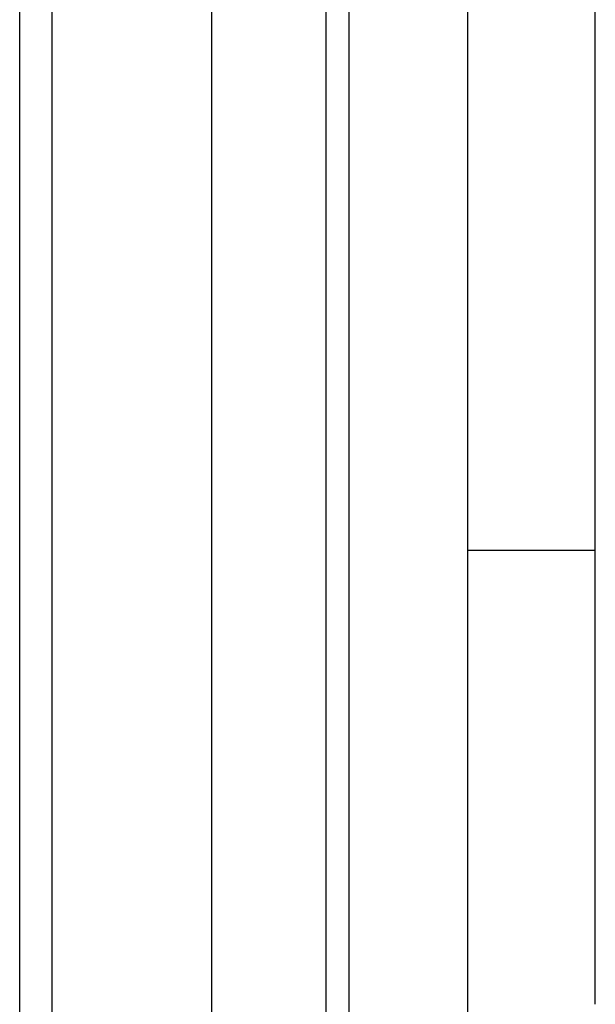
# Model space of a CAD drawing. Header units: millimetres. Extents: x 684 to 1227, y 21 to 405.
# Tile 8 of 28: x 940 to 949, y 202 to 218. Entities that reach past the tile are written whole.
import ezdxf

# ---------------------------------------------------------------- set-up
doc = ezdxf.new("R2010")
doc.units = ezdxf.units.MM
doc.header["$LTSCALE"] = 2
doc.layers.add('1轮廓实线层', color=7, linetype='Continuous')

msp = doc.modelspace()

# ---------------------------------------------------------------- linework, layer by layer
at = {"layer": '1轮廓实线层'}
for p, q in [((943.211, 291.917), (943.211, 178.317)), ((945.004, 178.471), (945.004, 291.764)), ((945.004, 178.471), (945.004, 291.764)), ((945.357, 291.764), (945.357, 178.471)), ((945.357, 291.764), (945.357, 178.471)), ((947.211, 289.91), (947.211, 180.324)), ((949.211, 209.517), (949.211, 266.434)), ((940.211, 191.317), (940.211, 222.617)), ((940.211, 191.317), (940.211, 222.617)), ((940.711, 222.617), (940.711, 191.317)), ((940.711, 222.617), (940.711, 191.317))]:
    msp.add_line(p, q, dxfattribs=at)
for points, knots in [([(947.211, 209.517), (947.472, 209.517), (947.734, 209.517), (948.218, 209.517), (948.44, 209.517), (948.81, 209.517), (948.958, 209.517), (949.159, 209.517), (949.211, 209.517), (949.211, 209.517)], [0, 0, 0, 0, 0.25, 0.25, 0.5, 0.5, 0.75, 0.75, 1, 1, 1, 1]), ([(949.211, 202.417), (949.211, 202.418), (949.211, 202.419), (949.211, 202.431), (949.211, 202.453), (949.211, 202.491), (949.211, 202.571), (949.211, 202.712), (949.211, 203.025), (949.211, 203.576), (949.211, 204.464), (949.211, 205.547), (949.211, 206.577), (949.211, 207.453), (949.211, 208.017), (949.211, 208.476), (949.211, 208.822), (949.211, 209.169), (949.211, 209.401), (949.211, 209.517)], [0, 0, 0, 0, 0.020877, 0.04172, 0.062553, 0.093768, 0.125107, 0.18761, 0.250172, 0.375086, 0.5, 0.624914, 0.749829, 0.81229, 0.874894, 0.90629, 0.937587, 0.968777, 1, 1, 1, 1])]:
    msp.add_open_spline(points, degree=3, knots=knots, dxfattribs=at)

doc.saveas('drawing.dxf')
